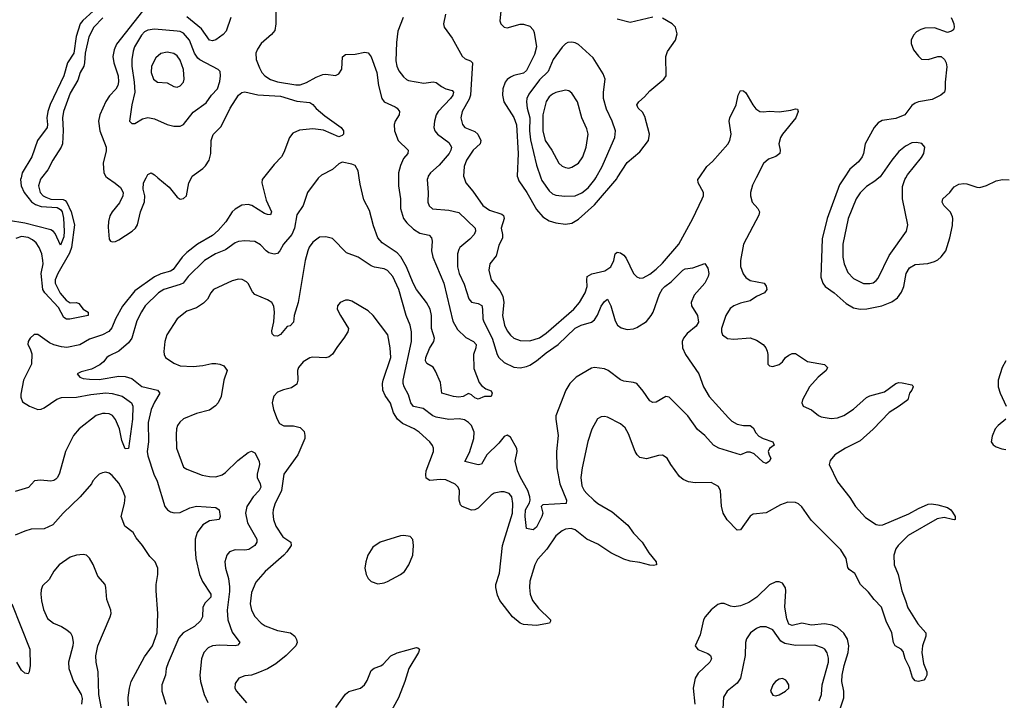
# Model space of a CAD drawing. Header units: inches. Extents: x 1649636 to 1815363, y 506543 to 641975.
# Tile 211 of 256: x 1734238 to 1740321, y 556774 to 560977. Entities that reach past the tile are written whole.
import ezdxf

# ---------------------------------------------------------------- set-up
doc = ezdxf.new("R2010")
doc.units = ezdxf.units.IN
doc.header["$MEASUREMENT"] = 0
for name, color, linetype in [('B7535', 7, 'Continuous'), ('B7536', 7, 'Continuous'), ('B7545', 7, 'Continuous'), ('B7546', 7, 'Continuous')]:
    doc.layers.add(name, color=color, linetype=linetype)

msp = doc.modelspace()

# ---------------------------------------------------------------- linework, layer by layer
at = {"layer": 'B7535', "color": 5}
for points, elevation in [([(1734246.4, 560000), (1734244.2, 559990), (1734248.1, 559950), (1734265, 559910), (1734311.7, 559851.7), (1734335, 559835), (1734370, 559822.2), (1734470, 559816.1), (1734490, 559804.9), (1734500.4, 559790), (1734508.9, 559751.1), (1734512.9, 559670), (1734510, 559636), (1734490, 559585.1), (1734456.4, 559656.4), (1734447.8, 559667.8), (1734430, 559679.3), (1734270, 559720.1), (1734170, 559736.1)], 360), ([(1735745, 560000), (1735737.1, 559990), (1735734.2, 559970), (1735761.2, 559861.2), (1735793.7, 559790), (1735787.5, 559772.5), (1735770, 559773), (1735750, 559780.3), (1735671.3, 559830), (1735650, 559834.8), (1735610, 559830.7), (1735570, 559807.6), (1735550, 559789.7), (1735512, 559728), (1735465.2, 559674.8), (1735430, 559643.2), (1735337.3, 559590), (1735270, 559538.3), (1735242.4, 559510), (1735185.5, 559434.5), (1735170, 559423.4), (1735110, 559407.6), (1735070, 559389.5), (1734950, 559303.2), (1734873.2, 559206.8), (1734829.4, 559130), (1734806.9, 559073.1), (1734788.7, 559051.3), (1734750, 559031.5), (1734670, 559003.4), (1734610, 558968.4), (1734530, 558952.7), (1734495.8, 558955.8), (1734448.1, 558968.1), (1734421.6, 558981.6), (1734350, 559032.6), (1734328, 559032), (1734302.4, 559010), (1734290.4, 558990), (1734288.4, 558970), (1734303.6, 558943.6), (1734312.5, 558912.5), (1734310.2, 558850.2), (1734261.5, 558750), (1734245.1, 558665.1), (1734245.1, 558645.1), (1734256, 558616), (1734299.3, 558590), (1734350.2, 558570.2), (1734370, 558571.5), (1734390, 558579.2), (1734467.2, 558632.8), (1734497, 558643), (1734590, 558645.7), (1734677.6, 558662.4), (1734770, 558672), (1734810, 558668.4), (1734871.2, 558651.2), (1734928, 558610), (1734936.8, 558590), (1734935.9, 558510), (1734910, 558328), (1734890, 558326), (1734870, 558378), (1734855.8, 558450), (1734830, 558508.3), (1734812.2, 558532.2), (1734790, 558542.9), (1734765.3, 558545.3), (1734750, 558545), (1734710, 558532.2), (1734606.2, 558450), (1734570.2, 558410), (1734521.8, 558310), (1734484.1, 558175.9), (1734471, 558149), (1734461.2, 558138.8), (1734450, 558130.6), (1734430, 558127.1), (1734366.5, 558133.5), (1734330.3, 558129.7), (1734292.1, 558087.9), (1734210, 558063.5)], 420), ([(1734373.2, 560000), (1734367.3, 559992.7), (1734353.7, 559950), (1734365.1, 559910), (1734383.5, 559890), (1734399.8, 559879.8), (1734430, 559868.8), (1734507, 559867), (1734519.6, 559859.6), (1734530, 559847.9), (1734555.5, 559790), (1734575.9, 559710), (1734559, 559570), (1734546, 559534), (1734473.8, 559410), (1734457.8, 559370), (1734456.6, 559350), (1734488.4, 559288.4), (1734525, 559245), (1734550, 559229.2), (1734590, 559230.2), (1734603.7, 559223.7), (1734630, 559188.4), (1734661, 559170), (1734662, 559150), (1734547.1, 559127.1), (1734527.5, 559127.5), (1734510, 559137.4), (1734478.5, 559198.5), (1734393.4, 559290), (1734381.5, 559310), (1734371.8, 559410), (1734383, 559470), (1734382.2, 559490), (1734374.3, 559530), (1734358, 559570), (1734339.1, 559599.1), (1734318.2, 559618.2), (1734290, 559631.5), (1734250, 559637.4), (1734214.1, 559625.9)], 380), ([(1736083.7, 560000), (1736081.8, 559998.2), (1736016.5, 559910), (1735989.1, 559830), (1735950, 559771.5), (1735934.9, 559690), (1735919.3, 559650), (1735867.5, 559590), (1735845, 559550), (1735830, 559533.6), (1735810, 559529.1), (1735777.7, 559537.7), (1735760.4, 559550), (1735726.8, 559586.8), (1735690, 559606.2), (1735630, 559610.9), (1735590, 559606.8), (1735570, 559598.8), (1735510, 559555.3), (1735448.8, 559530), (1735379.6, 559490), (1735279.3, 559390), (1735247.9, 559350), (1735230, 559340.8), (1735129.2, 559310.8), (1735096.1, 559290), (1735013.4, 559210), (1734990, 559172.8), (1734962, 559118), (1734931.7, 559010), (1734910, 558980.7), (1734851.1, 558928.9), (1734790, 558900.5), (1734776.4, 558890), (1734756.5, 558863.5), (1734733.8, 558846.2), (1734681.8, 558818.2), (1734617, 558803), (1734594, 558790), (1734610, 558768.4), (1734630, 558761.1), (1734670, 558757.4), (1734730, 558755.8), (1734850, 558775), (1734890, 558774.4), (1734930, 558761.2), (1734991.8, 558711.8), (1735089.2, 558689.2), (1735103.1, 558670), (1735070, 558615.4), (1735050.8, 558570), (1735032.7, 558490), (1735034.4, 558370), (1735026.5, 558310), (1735030, 558283.8), (1735066.8, 558170), (1735087, 558127), (1735135.2, 557970), (1735150.3, 557950), (1735170, 557937.6), (1735192.1, 557932.1), (1735230, 557934.5), (1735290, 557962.5), (1735330, 557973.4), (1735450, 557964.2), (1735471.3, 557950), (1735476.5, 557910), (1735470.3, 557890), (1735410, 557882.8), (1735370, 557857.1), (1735333.7, 557810), (1735322.4, 557770), (1735321.5, 557710), (1735327, 557650), (1735349, 557550), (1735367, 557507), (1735418, 557430), (1735418.5, 557410), (1735384.2, 557375.8), (1735370.2, 557350), (1735367.9, 557290), (1735355, 557265), (1735317.3, 557230), (1735248.4, 557191.6), (1735221.2, 557158.8), (1735155.1, 557004.9), (1735144, 556970), (1735138.3, 556930), (1735115.6, 556870), (1735115.3, 556830), (1735140.5, 556750)], 440), ([(1734781.2, 560000), (1734828.1, 559968.1), (1734860.2, 559940.2), (1734877.1, 559910), (1734874.4, 559890), (1734854.2, 559845.8), (1734808.8, 559790), (1734794.8, 559765.2), (1734786.5, 559730), (1734785, 559695), (1734790, 559621), (1734798.8, 559610), (1734810, 559604.9), (1734830, 559607.6), (1734850, 559617.8), (1734932.6, 559670), (1734952.8, 559690), (1734965.1, 559710), (1734983.5, 559790), (1735010, 559852), (1735011.2, 559890), (1735000.7, 559930), (1735003, 559970), (1735018.7, 560000)], 420), ([(1735092.2, 560000), (1735162, 559942), (1735210, 559880.5), (1735228.9, 559868.9), (1735250, 559873), (1735269.4, 559890), (1735283.5, 559970), (1735298.9, 560000)], 420), ([(1736758.8, 560000), (1736756.1, 559990), (1736762.4, 559910), (1736760.3, 559850), (1736767, 559827), (1736788.4, 559808.4), (1736890, 559801.3), (1736950, 559787.1), (1737051.3, 559690), (1737053.2, 559670), (1737044.7, 559650), (1737018.9, 559621.1), (1736956.9, 559570), (1736950, 559557), (1736943.2, 559530), (1736942.3, 559450), (1736953.7, 559410), (1736983.7, 559343.7), (1737012.8, 559252.8), (1737030, 559232.8), (1737070, 559224.7), (1737092.2, 559212.2), (1737097.8, 559190), (1737099.8, 559130), (1737106, 559110), (1737157.8, 559010), (1737188.2, 558910), (1737198.5, 558890), (1737230, 558860.6), (1737290, 558831), (1737330, 558826), (1737370, 558834.4), (1737390, 558843.5), (1737430.6, 558870), (1737490, 558920.4), (1737564.6, 558970), (1737670, 559072.7), (1737706, 559090), (1737770, 559109.4), (1737790, 559123.5), (1737808, 559152), (1737830, 559207.6), (1737850, 559235.6), (1737870, 559250.8), (1737890, 559210.5), (1737917.1, 559117.1), (1737931.7, 559090), (1737953.8, 559073.8), (1737990, 559063.5), (1738030, 559067.7), (1738050, 559075.6), (1738110, 559113.4), (1738139.4, 559150), (1738151.4, 559170), (1738190, 559280.8), (1738210, 559315), (1738224.4, 559330), (1738262.5, 559357.5), (1738334, 559430), (1738350, 559438), (1738395.5, 559444.5), (1738470, 559472), (1738490, 559442), (1738494.4, 559410), (1738490.3, 559390), (1738471.2, 559350), (1738404.7, 559275.3), (1738386.3, 559230), (1738387.4, 559210), (1738425.4, 559150), (1738430.5, 559109.5), (1738416.1, 559083.9), (1738360.6, 559039.4), (1738339.2, 559010), (1738331.1, 558990), (1738332.1, 558950), (1738351, 558910), (1738432.6, 558790), (1738461.5, 558710), (1738497.3, 558650), (1738617.5, 558517.5), (1738638.4, 558498.4), (1738670, 558479.7), (1738710, 558471.3), (1738751.5, 558471.5), (1738770, 558456.3), (1738785.9, 558425.9), (1738804.4, 558404.4), (1738830, 558390.3), (1738890.7, 558370), (1738898, 558350), (1738870, 558328), (1738862.8, 558310), (1738867.5, 558287.5), (1738878, 558270), (1738871, 558250), (1738850, 558237.2), (1738830, 558244.5), (1738776, 558296), (1738750, 558306.9), (1738730, 558306.6), (1738690, 558289.7), (1738557.6, 558330), (1738524.7, 558350), (1738470, 558409.7), (1738426.2, 558446.2), (1738366, 558530), (1738250, 558645.7), (1738230, 558649.7), (1738170, 558614.7), (1738150, 558612.6), (1738130, 558623.6), (1738090, 558682.4), (1738049.8, 558729.8), (1738030, 558736.8), (1737970, 558744), (1737950, 558752.2), (1737873.5, 558810), (1737850, 558820.6), (1737790, 558828.5), (1737770, 558825.4), (1737675, 558770), (1737635.9, 558730), (1737611.7, 558690), (1737550.2, 558530), (1737549.3, 558510), (1737564, 558410), (1737553.5, 558310), (1737556.3, 558210), (1737575, 558110), (1737616.5, 558010), (1737613, 557990), (1737470, 557980.7), (1737460.4, 557970), (1737470.2, 557930.2), (1737464.5, 557910), (1737430, 557843.7), (1737410, 557826), (1737370, 557834), (1737360.2, 557910), (1737363.4, 557950), (1737386.6, 557993.4), (1737391.4, 558010), (1737389.1, 558030), (1737377.7, 558070), (1737331.4, 558150), (1737313.8, 558190), (1737299.7, 558250), (1737311.8, 558310), (1737309, 558329), (1737270, 558399.5), (1737250, 558411.5), (1737230, 558402), (1737198.9, 558361.1), (1737123.6, 558290), (1737090, 558231.5), (1737070, 558227.1), (1736988.8, 558248.8), (1737016.8, 558303.2), (1737043.9, 558390), (1737045, 558430), (1737028.7, 558470), (1737010.4, 558490.4), (1736986.3, 558506.3), (1736952, 558512), (1736890, 558508.4), (1736810, 558521.7), (1736789.9, 558529.9), (1736730, 558575.4), (1736670, 558588.2), (1736654.6, 558610), (1736640.3, 558660.3), (1736613.2, 558710), (1736606.8, 558730), (1736607.1, 558750), (1736659.6, 558990), (1736659, 559050), (1736650.6, 559090), (1736626.2, 559150), (1736579.9, 559310), (1736543.4, 559390), (1736510, 559428.7), (1736490, 559438.2), (1736430, 559448.9), (1736410, 559457.1), (1736330, 559509.8), (1736256.2, 559536.2), (1736170, 559626.3), (1736130, 559636.4), (1736090, 559633.5), (1736050, 559603.5), (1736027.1, 559572.9), (1736017.2, 559550), (1736001.1, 559490), (1735958.3, 559230), (1735934.6, 559150), (1735930.3, 559109.7), (1735910, 559086.6), (1735890, 559081.2), (1735850, 559033.2), (1735830, 559022.7), (1735810, 559025.2), (1735797.2, 559037.2), (1735795.5, 559055.5), (1735807.4, 559110), (1735811.9, 559170), (1735808.5, 559208.5), (1735795.8, 559230), (1735770, 559246.6), (1735690, 559280.7), (1735676.2, 559296.2), (1735650, 559347), (1735638.4, 559358.4), (1735612.2, 559372.2), (1735590, 559374.3), (1735550, 559364), (1735436.4, 559310), (1735418.9, 559290), (1735397.6, 559250), (1735372.8, 559227.2), (1735330, 559196.9), (1735270, 559176.9), (1735210.3, 559130), (1735147.6, 559030), (1735134.9, 558990), (1735128.5, 558928.5), (1735130.5, 558910), (1735139.1, 558890), (1735190, 558855.3), (1735230, 558838.4), (1735310, 558834.9), (1735370, 558840.9), (1735425.7, 558854.3), (1735450, 558854.4), (1735474.8, 558850), (1735498.4, 558838.4), (1735519.5, 558810), (1735500.3, 558750), (1735481.8, 558650), (1735463.5, 558610), (1735448.3, 558591.7), (1735410, 558565.7), (1735330, 558544.6), (1735250, 558512.9), (1735227.9, 558492.1), (1735213.8, 558470), (1735207.1, 558450), (1735204.1, 558415.9), (1735206.2, 558330), (1735250, 558214.4), (1735270, 558200.3), (1735365.2, 558165.2), (1735410, 558155.3), (1735450, 558154.9), (1735490, 558167.2), (1735510, 558181.3), (1735585.2, 558254.8), (1735650, 558304.9), (1735670, 558311.8), (1735690, 558303), (1735718.3, 558250), (1735718.8, 558230), (1735705, 558170), (1735704.5, 558150), (1735724.7, 558110), (1735727.8, 558090), (1735718.3, 558070), (1735680.9, 558030), (1735653.4, 557990), (1735642.3, 557970), (1735632.9, 557930), (1735645.1, 557870), (1735704, 557770), (1735702.7, 557750), (1735690, 557729.1), (1735654.1, 557705.9), (1735630, 557701.5), (1735570, 557703.4), (1735534.4, 557690), (1735517.8, 557670), (1735506.2, 557630), (1735509.2, 557590), (1735527.1, 557527.1), (1735534.6, 557474.6), (1735534.5, 557445.5), (1735519.1, 557330), (1735523, 557270), (1735550, 557194.6), (1735598, 557130), (1735586, 557114), (1735569.2, 557110.8), (1735470, 557114.5), (1735430, 557109.8), (1735402.3, 557097.7), (1735375.3, 557070), (1735360.7, 557030), (1735350.2, 556930), (1735355.6, 556890), (1735377.1, 556810), (1735399.6, 556759.6)], 460), ([(1736578.5, 560000), (1736577.4, 559950), (1736590.6, 559870), (1736590.7, 559810), (1736602, 559770), (1736609.7, 559749.7), (1736630, 559721.4), (1736670, 559683.5), (1736710, 559658.7), (1736766.8, 559646.8), (1736782.8, 559630), (1736786.3, 559610), (1736782.2, 559550), (1736789.5, 559510), (1736858.2, 559350), (1736914.6, 559114.6), (1736943.5, 559063.5), (1736995, 559015), (1737041.6, 558990), (1737058.9, 558970), (1737056.1, 558950), (1737040.9, 558910), (1737043.8, 558823.8), (1737076.4, 558736.4), (1737090, 558718.8), (1737118, 558698), (1737150, 558684.7), (1737157.3, 558670), (1737150.8, 558650), (1737110, 558649.3), (1737070, 558634), (1737050, 558641.2), (1737030, 558659.3), (1737010, 558669), (1736978, 558650), (1736950, 558645.6), (1736918, 558650), (1736846, 558670), (1736837.1, 558737.1), (1736807.3, 558807.3), (1736791.4, 558831.4), (1736753.4, 558853.4), (1736745.1, 558870), (1736747.7, 558890), (1736770, 558945.5), (1736796, 558990), (1736801.5, 559010), (1736783.1, 559070), (1736781.5, 559150), (1736773.5, 559190), (1736752, 559230), (1736690, 559311.1), (1736668.7, 559350), (1736626.7, 559450), (1736592, 559512), (1736570, 559536.1), (1736477.8, 559597.8), (1736450.5, 559630), (1736424.3, 559704.3), (1736398.8, 559798.8), (1736363.6, 559863.6), (1736341.4, 559961.4), (1736336, 560000)], 440), ([(1736984.1, 560000), (1736994, 559970), (1737037.4, 559917.4), (1737099.2, 559830), (1737140.4, 559800.4), (1737215.7, 559775.7), (1737226.9, 559766.9), (1737230.1, 559750), (1737212.8, 559690), (1737221.7, 559650), (1737221.4, 559630), (1737197.7, 559582.3), (1737181.4, 559518.6), (1737141.5, 559470), (1737135.9, 559430), (1737150.2, 559370), (1737204.5, 559304.5), (1737221.8, 559270), (1737229.5, 559230), (1737221.2, 559150), (1737233.4, 559090), (1737250, 559054.9), (1737270, 559027.9), (1737290.1, 559010.1), (1737330, 558995.8), (1737390, 558993.4), (1737450, 559012.5), (1737490, 559040.9), (1737660.7, 559190), (1737697.3, 559230), (1737732.1, 559290), (1737743.9, 559330), (1737741, 559370), (1737744.5, 559390), (1737772.7, 559407.3), (1737853.1, 559426.9), (1737889.8, 559450), (1737909.1, 559490), (1737916.4, 559530), (1737930, 559541.3), (1737950, 559536.6), (1737970, 559523.5), (1737984.2, 559504.2), (1738030, 559410.3), (1738050, 559388.7), (1738070, 559380.9), (1738090, 559383.6), (1738130, 559405.6), (1738170, 559435.4), (1738210, 559473.2), (1738310.8, 559590), (1738397.2, 559750), (1738455.1, 559870), (1738462.2, 559890), (1738462.2, 559910), (1738429.7, 559970), (1738428.3, 559990), (1738435.2, 560000)], 480), ([(1737314.9, 560000), (1737321.4, 559981.4), (1737371.9, 559910), (1737430, 559804.2), (1737470, 559759), (1737510, 559733.7), (1737550, 559722), (1737610, 559714.2), (1737650, 559720.2), (1737690, 559744.2), (1737790, 559833), (1737926, 559994), (1737929.9, 560000)], 520), ([(1737458.3, 560000), (1737464, 559984), (1737510, 559919), (1737530, 559902), (1737550, 559892.4), (1737606, 559886), (1737670, 559888.7), (1737710, 559907.1), (1737750, 559937.6), (1737791.8, 559990), (1737797.5, 560000)], 540), ([(1738788.2, 560000), (1738765.5, 559954.5), (1738753, 559910), (1738752.5, 559890), (1738763.7, 559850), (1738798.9, 559810), (1738807.8, 559790), (1738803.9, 559770), (1738708.9, 559590), (1738690.2, 559490.2), (1738691.8, 559451.8), (1738707.8, 559407.8), (1738724.4, 559384.4), (1738750, 559367.1), (1738838, 559350), (1738850, 559330.8), (1738852.9, 559310), (1738839.3, 559290), (1738790, 559267.2), (1738750, 559239.8), (1738690, 559226.2), (1738650.6, 559210), (1738627.2, 559192.8), (1738599.6, 559150), (1738572.7, 559070), (1738573, 559050), (1738580.7, 559030), (1738610, 559008), (1738650, 559003.7), (1738750, 559012.2), (1738790, 558997.1), (1738830, 558970.5), (1738847.7, 558950), (1738856.3, 558930), (1738860.5, 558910), (1738858.8, 558850), (1738870, 558838.8), (1738890, 558835.5), (1738930, 558846.7), (1738950, 558864), (1738969.7, 558890.3), (1738990, 558906), (1739010, 558914.9), (1739030, 558916.4), (1739105.8, 558865.8), (1739210, 558848), (1739228, 558830), (1739219.3, 558810), (1739170.3, 558770), (1739116.5, 558710), (1739074, 558630), (1739070.5, 558610), (1739078.8, 558590), (1739130, 558567), (1739172.3, 558532.3), (1739190, 558523.6), (1739250, 558513.4), (1739290, 558519.2), (1739330, 558532), (1739390, 558571.8), (1739470, 558644.3), (1739490, 558653.8), (1739581, 558679), (1739650, 558730.2), (1739670, 558735.9), (1739690, 558735.3), (1739750, 558722.8), (1739755.6, 558715.6), (1739758, 558710), (1739750.3, 558690), (1739734.9, 558670), (1739724.9, 558630), (1739671.7, 558590), (1739608.3, 558551.7), (1739511.5, 558448.5), (1739430, 558375.8), (1739339.5, 558330), (1739274, 558290), (1739244.5, 558255.5), (1739238.9, 558230), (1739290, 558123.7), (1739367.3, 558027.3), (1739401.8, 557970), (1739463.3, 557903.3), (1739530, 557859.7), (1739550, 557855.4), (1739570, 557858.2), (1739730, 557925.1), (1739790, 557959.4), (1739850, 557984.4), (1739870, 557987.9), (1739910, 557982), (1739970, 557964.5), (1739991, 557950), (1740000, 557935.7)], 480), ([(1739331.1, 560000), (1739303.5, 559956.5), (1739225.7, 559750), (1739196.1, 559623.9), (1739187, 559387), (1739198.9, 559350), (1739214.2, 559330), (1739270, 559289.4), (1739344.4, 559224.4), (1739390, 559197.3), (1739430, 559188.8), (1739471.6, 559191.6), (1739563.7, 559210), (1739625.9, 559234.1), (1739660.6, 559259.4), (1739685.7, 559294.3), (1739699.3, 559330), (1739714.8, 559410), (1739735.4, 559444.6), (1739770, 559465.8), (1739848.3, 559471.7), (1739890, 559484.4), (1739910, 559494.4), (1739930, 559512.4), (1739959.7, 559550), (1739984.1, 559630), (1740000, 559706.2)], 520), ([(1739546.4, 560000), (1739521.3, 559978.7), (1739470, 559946.2), (1739430, 559908.3), (1739405.5, 559870), (1739356.1, 559750), (1739323.2, 559590), (1739324, 559510), (1739331.9, 559470), (1739354.9, 559414.9), (1739390, 559378.6), (1739450, 559348.1), (1739490, 559346.9), (1739510, 559352.8), (1739530, 559366.3), (1739540.4, 559379.6), (1739610, 559520.9), (1739716.8, 559670), (1739725.3, 559710), (1739690.7, 559870), (1739692.6, 559947.4), (1739705.4, 559990), (1739711.5, 560000)], 540), ([(1740000, 559759.4), (1739989, 559789), (1739948, 559830), (1739936.3, 559850), (1739940.5, 559870), (1739983.5, 559910), (1740000, 559931.7)], 520), ([(1740000, 557890.9), (1739950, 557903.2), (1739905.8, 557894.2), (1739727.7, 557792.3), (1739663.9, 557730), (1739651, 557709), (1739639.1, 557670), (1739640.2, 557610), (1739665.5, 557550), (1739686.8, 557450), (1739711.1, 557391.1), (1739724.2, 557344.2), (1739786.9, 557246.9), (1739834.9, 557190), (1739835.8, 557170), (1739815.2, 557110), (1739810.2, 557070), (1739821.2, 557001.2), (1739841.7, 556950), (1739842.4, 556930), (1739832.2, 556907.8), (1739822.5, 556897.5), (1739790, 556889.2), (1739770, 556894), (1739754, 556914), (1739735.6, 556975.6), (1739708.3, 557030), (1739695.3, 557075.3), (1739683.7, 557090), (1739647, 557110), (1739635.1, 557130), (1739626.8, 557190), (1739590, 557262.4), (1739561.8, 557350), (1739516.9, 557396.9), (1739481.9, 557441.9), (1739432.5, 557490), (1739397.3, 557557.3), (1739361.2, 557581.2), (1739354.5, 557594.5), (1739344.6, 557650), (1739310, 557702.7), (1739126.8, 557886.8), (1739070, 557968.3), (1739050, 557986.2), (1739030, 557995), (1738983.2, 557996.8), (1738938.9, 557981.1), (1738850, 557931.1), (1738770, 557922.4), (1738750, 557911.6), (1738690, 557827.3), (1738670, 557823.6), (1738607.6, 557887.6), (1738583.1, 557930), (1738572.8, 557972.8), (1738568.4, 558068.4), (1738554.9, 558094.9), (1738510, 558118.7), (1738410, 558116.9), (1738370, 558124), (1738336.6, 558136.6), (1738315, 558155), (1738260.7, 558230), (1738238.4, 558270), (1738210, 558287.3), (1738184.8, 558284.8), (1738110, 558264.2), (1738070, 558272.4), (1738052.4, 558290), (1738040.9, 558310), (1738000, 558420), (1737977.5, 558457.5), (1737950, 558481.3), (1737870, 558522), (1737850, 558526.6), (1737830, 558525.2), (1737807.9, 558512.1), (1737771.8, 558448.2), (1737747.2, 558372.8), (1737712.8, 558210), (1737704.3, 558150), (1737710, 558099.1), (1737724.7, 558070), (1737740.8, 558050), (1737784.4, 558010), (1737810, 557989.3), (1737897.6, 557937.6), (1737994.9, 557854.9), (1738030, 557806.7), (1738082.9, 557750), (1738125, 557685), (1738170.4, 557630), (1738173, 557610), (1738154.5, 557605.5), (1738131.3, 557608.7), (1738070, 557625.8), (1738010, 557633.1), (1737970, 557645.9), (1737890, 557684.8), (1737810, 557738.3), (1737742.6, 557770), (1737670, 557826.2), (1737645.8, 557834.2), (1737610, 557830.9), (1737590, 557821.5), (1737550, 557789.8), (1737493.7, 557706.3), (1737436.8, 557643.2), (1737420.7, 557610), (1737390.1, 557510), (1737387.3, 557470), (1737390.7, 557430), (1737405.6, 557390), (1737442.6, 557342.6), (1737518, 557270), (1737516.9, 557263.1), (1737510.2, 557249.8), (1737430, 557235.8), (1737350, 557242.5), (1737330, 557250.7), (1737283.5, 557290), (1737203.5, 557390), (1737190, 557422.7), (1737179.3, 557470), (1737180.3, 557490), (1737201.3, 557558.7), (1737220.9, 557730), (1737283.2, 557930), (1737284.8, 557990), (1737278.5, 558030), (1737260.9, 558050), (1737230, 558060.5), (1737210, 558062), (1737170, 558052.6), (1737150, 558039.7), (1737070, 557961), (1737050, 557949.7), (1737030, 557948.4), (1736970.7, 557970.7), (1736961.6, 557981.6), (1736952.4, 558010), (1736954.6, 558070), (1736947.2, 558090), (1736928.5, 558108.5), (1736870, 558135.8), (1736838.2, 558138.2), (1736772.1, 558132.1), (1736750, 558145.6), (1736746.2, 558166.2), (1736749.2, 558190), (1736793.7, 558310), (1736793.8, 558330), (1736787.5, 558347.5), (1736771.1, 558370), (1736706.4, 558430), (1736675.4, 558450), (1736604, 558484), (1736572.1, 558510), (1736548.1, 558548.1), (1736528.9, 558608.9), (1736496.3, 558656.3), (1736482.4, 558690), (1736479.3, 558730), (1736483.4, 558750), (1736529.9, 558890), (1736527.4, 558950), (1736512.5, 559030), (1736421.6, 559150), (1736390, 559178.4), (1736290, 559237.6), (1736270, 559245.1), (1736250, 559244.5), (1736218.8, 559230), (1736202, 559210), (1736199.1, 559190), (1736219.3, 559150), (1736270.4, 559070), (1736264.9, 559050), (1736241.3, 559010), (1736200.7, 558959.3), (1736170, 558911.8), (1736150, 558895.8), (1736130, 558888.7), (1736047.5, 558892.5), (1736030, 558888.6), (1735990, 558864.7), (1735960.3, 558830), (1735953.7, 558810), (1735956, 558750), (1735950, 558726.6), (1735916.5, 558703.5), (1735868.2, 558691.8), (1735830, 558675.8), (1735808.2, 558651.8), (1735801.1, 558630), (1735798.7, 558610), (1735806, 558570), (1735827.9, 558510), (1735843.8, 558483.8), (1735870, 558469.1), (1735930, 558469.1), (1735970, 558459.5), (1735994.8, 558434.8), (1736000.2, 558410), (1735998.9, 558390), (1735956.5, 558290), (1735870.2, 558170), (1735855.9, 558070), (1735815.2, 557984.8), (1735803.5, 557950), (1735801.1, 557930), (1735805.4, 557890), (1735820.2, 557850), (1735864.3, 557784.3), (1735913.7, 557750), (1735914.7, 557730), (1735888.5, 557690), (1735869.3, 557670), (1735755.3, 557570), (1735696.8, 557503.2), (1735670, 557439.3), (1735661.1, 557370), (1735670, 557330.6), (1735690, 557292.2), (1735729.4, 557249.4), (1735754.7, 557234.7), (1735830, 557205.4), (1735911.1, 557191.1), (1735937.8, 557170), (1735949.1, 557150), (1735952.6, 557130), (1735943.1, 557110), (1735885.2, 557050), (1735821.5, 556998.5), (1735770, 556968.7), (1735710, 556943.1), (1735670, 556929.7), (1735630, 556924.5), (1735591.3, 556910), (1735570, 556878), (1735567.7, 556850), (1735577.3, 556830), (1735639.3, 556759.3)], 480), ([(1734910, 556739.3), (1734908.8, 556791.2), (1734916.2, 556850), (1734927.4, 556890), (1735010, 557043.1), (1735058.5, 557110), (1735087.3, 557190), (1735090.6, 557310), (1735081.1, 557450), (1735082.2, 557490), (1735091.8, 557550), (1735090.8, 557590.8), (1735075.6, 557630), (1735042.2, 557662.2), (1734997.7, 557730), (1734957, 557777), (1734938.3, 557810), (1734887.6, 557850), (1734866, 557910), (1734885.1, 557990), (1734889.6, 558029.6), (1734875.8, 558070), (1734850, 558114), (1734810, 558162), (1734790, 558177), (1734770, 558182.7), (1734750, 558179.3), (1734730, 558169.4), (1734707.7, 558150), (1734690.5, 558130), (1734681.6, 558110), (1734611.8, 558030), (1734506.4, 557930), (1734442, 557858), (1734390, 557832.6), (1734310, 557831.2), (1734270, 557819.1), (1734210, 557793)], 440), ([(1734743.3, 556723.3), (1734727.3, 556810), (1734723, 556950), (1734711.3, 557010), (1734709.6, 557049.6), (1734721.6, 557110), (1734796.9, 557290), (1734802.4, 557310), (1734801.6, 557330), (1734775.6, 557395.6), (1734771.2, 557470), (1734765.6, 557490), (1734720.3, 557540.3), (1734692.3, 557612.3), (1734670, 557651.8), (1734650, 557669.7), (1734630, 557674), (1734590, 557671.1), (1734550, 557657.4), (1734481.6, 557610), (1734448.4, 557571.6), (1734419.6, 557520.4), (1734379.3, 557480.7), (1734370, 557455.3), (1734367.9, 557430), (1734372.1, 557387.9), (1734385.1, 557334.9), (1734410, 557278.4), (1734448, 557250), (1734497.3, 557230), (1734530.2, 557210.2), (1734551.4, 557191.4), (1734562.4, 557170), (1734568.4, 557130), (1734566.4, 557110), (1734539.3, 557010), (1734541.6, 556970), (1734570.4, 556890.4), (1734617.3, 556810), (1734624.5, 556784.5), (1734620.7, 556750)], 460), ([(1739303.2, 556710), (1739329.2, 556790), (1739328.5, 556830), (1739316.9, 556890), (1739319.4, 556930), (1739331.4, 556990), (1739356.9, 557070), (1739359.9, 557110), (1739351.4, 557151.4), (1739328.4, 557188.4), (1739290, 557223.2), (1739258.1, 557238.1), (1739210, 557247), (1739130, 557237.1), (1739070, 557250.5), (1739010, 557235.6), (1738990, 557244.1), (1738976.8, 557276.8), (1738965.6, 557350), (1738971.6, 557450), (1738968.7, 557468.7), (1738950, 557496.9), (1738930, 557506.3), (1738910, 557505.4), (1738870, 557486.9), (1738791.5, 557410), (1738742.4, 557377.6), (1738690, 557358), (1738652.1, 557352.1), (1738630, 557354.7), (1738590, 557371.1), (1738570, 557372.4), (1738550, 557366.6), (1738510, 557332.8), (1738472.8, 557290), (1738463.2, 557270), (1738441.5, 557178.5), (1738410.5, 557110), (1738428, 557088), (1738490, 557063.7), (1738504.9, 557050), (1738511.8, 557030), (1738501.1, 557010), (1738430, 556941.8), (1738411.6, 556910), (1738399.3, 556850), (1738408.9, 556750)], 520), ([(1734189.3, 557370), (1734300.6, 557090), (1734302.6, 556990), (1734297.1, 556950), (1734290, 556937.2), (1734270, 556940.7), (1734250, 556959.5), (1734220.8, 557010)], 440), ([(1739177.4, 556770), (1739191.1, 556808.9), (1739195.6, 556870), (1739234.1, 557010), (1739234.7, 557034.7), (1739227.2, 557067.2), (1739210.9, 557090), (1739198.2, 557098.2), (1739150, 557115.2), (1739030, 557112.8), (1738964.3, 557124.3), (1738939.8, 557139.8), (1738890, 557209.8), (1738850, 557227.8), (1738813, 557227), (1738790, 557218), (1738753.4, 557190), (1738727.2, 557152.8), (1738721.5, 557130), (1738718.9, 557050), (1738691.5, 556910), (1738670, 556879.3), (1738608.5, 556830), (1738586.3, 556793.7), (1738577.1, 556650)], 540), ([(1736191.1, 556730), (1736250, 556812.9), (1736270.7, 556829.3), (1736343.7, 556850), (1736368.2, 556870), (1736384.2, 556895.8), (1736410, 556958.7), (1736427.2, 556972.8), (1736470, 556987.3), (1736483.1, 556996.9), (1736530, 557048.3), (1736570, 557067.5), (1736690, 557100.4), (1736698, 557098), (1736707.3, 557090), (1736702.6, 557070), (1736641.3, 556970), (1736617.8, 556890), (1736577.3, 556790), (1736511.9, 556670)], 480)]:
    msp.add_lwpolyline(points, dxfattribs=dict(at, elevation=elevation))
for points, elevation in [([(1736611.6, 557791.6), (1736590, 557789.8), (1736464, 557750), (1736420.2, 557719.8), (1736389.3, 557670.7), (1736375.8, 557630), (1736371.3, 557590), (1736378.5, 557550), (1736390, 557526), (1736410, 557506.7), (1736450, 557493.1), (1736490, 557499.6), (1736510, 557508), (1736591.3, 557550), (1736615.1, 557570), (1736642, 557610), (1736665.8, 557670), (1736671.7, 557730), (1736667.3, 557767.3), (1736650, 557784.7)], 520), ([(1738950, 556909), (1738930, 556905.2), (1738907.3, 556890), (1738890, 556868.7), (1738876, 556830), (1738890, 556806), (1738910, 556800.7), (1738930, 556807.3), (1738968.7, 556830), (1738988.7, 556850), (1738988.7, 556870), (1738977.2, 556890), (1738970, 556899)], 560)]:
    msp.add_lwpolyline(points, close=True, dxfattribs=dict(at, elevation=elevation))
at = {"layer": 'B7536', "color": 5}
for points, elevation in [([(1735050, 561097.3), (1734835.5, 560824.5), (1734821.2, 560790), (1734814.2, 560750), (1734820.7, 560710), (1734845.7, 560630), (1734848, 560591.9), (1734844.6, 560570), (1734832.8, 560547.2), (1734793.6, 560506.4), (1734770, 560470.9), (1734733.4, 560390), (1734725, 560350), (1734733.6, 560290), (1734772.3, 560190), (1734772.7, 560167.3), (1734754.7, 560090), (1734758.6, 560030), (1734770, 560007.6), (1734781.2, 560000)], 420), ([(1735820.2, 561050), (1735821.2, 560950), (1735813.4, 560910), (1735794.3, 560885.7), (1735730.2, 560829.8), (1735706.3, 560793.7), (1735696.5, 560770), (1735698.3, 560730), (1735718.6, 560678.6), (1735734, 560650), (1735752.4, 560630), (1735787.3, 560607.3), (1735830, 560593.1), (1735944.9, 560575.1), (1735970, 560575.3), (1736010, 560587.8), (1736070, 560621.5), (1736110, 560637.2), (1736130, 560640.2), (1736190, 560633), (1736210, 560643), (1736228.2, 560671.8), (1736233, 560747), (1736250, 560762.4), (1736310, 560764.6), (1736370, 560775.3), (1736390, 560771.7), (1736410, 560748), (1736444.4, 560650), (1736454.3, 560570), (1736475.5, 560490), (1736490, 560469.3), (1736557.9, 560437.9), (1736570.2, 560430), (1736584.4, 560410), (1736582, 560390), (1736557.1, 560350), (1736550.9, 560330), (1736553.4, 560290), (1736576, 560230), (1736637.6, 560170), (1736634.9, 560150), (1736610, 560118.9), (1736590, 560076.3), (1736579.2, 560030), (1736578.5, 560000)], 440), ([(1734692.4, 561030), (1734627.8, 560972.2), (1734611.5, 560950), (1734587.5, 560872.5), (1734572.6, 560770), (1734534, 560710), (1734511, 560630), (1734427.5, 560452.5), (1734412.2, 560410), (1734406.1, 560370), (1734410.6, 560330), (1734407.6, 560310), (1734349.2, 560230.8), (1734314.2, 560130), (1734253.1, 560030), (1734246.4, 560000)], 360), ([(1734751.2, 560988.9), (1734696.6, 560930), (1734664.9, 560870), (1734642.5, 560770), (1734639.1, 560710), (1734633.8, 560690), (1734612.3, 560650), (1734596.6, 560603.4), (1734550, 560522.8), (1734509.6, 560410), (1734502.8, 560370), (1734507.3, 560292.7), (1734501.8, 560210), (1734494.3, 560190), (1734442, 560110), (1734413, 560050), (1734373.2, 560000)], 380), ([(1735543.3, 560990), (1735513.3, 560906.7), (1735494.9, 560885.1), (1735450, 560851.9), (1735430, 560846.4), (1735410, 560850.7), (1735360.3, 560920.2), (1735270, 560993.7)], 420), ([(1736607.6, 560990), (1736574.4, 560905.6), (1736565, 560835), (1736562.5, 560722.6), (1736568.6, 560688.6), (1736580.7, 560660.7), (1736610, 560623.1), (1736626.8, 560606.8), (1736640.4, 560600.4), (1736735.1, 560584.9), (1736793, 560593), (1736810, 560588.7), (1736843.5, 560563.5), (1736870, 560550.2), (1736910, 560539.5), (1736917.4, 560530), (1736914.2, 560510), (1736899.7, 560490), (1736822.7, 560410), (1736811.6, 560390), (1736800.1, 560350), (1736795.9, 560310), (1736802, 560290), (1736819.6, 560270), (1736890, 560218.6), (1736906, 560190), (1736902, 560170), (1736890.8, 560150), (1736830, 560078), (1736775.3, 560030), (1736761.5, 560010), (1736758.8, 560000)], 460), ([(1736868.9, 561010), (1736855.3, 560950), (1736861.3, 560930), (1736910, 560863.1), (1736970.8, 560750.8), (1736990, 560735.5), (1737022.3, 560722.3), (1737035, 560710), (1737022.8, 560510), (1737014.1, 560485.9), (1736971.6, 560410), (1736963.5, 560370), (1736973.7, 560330), (1736988.2, 560310), (1737050, 560287.2), (1737067.8, 560270), (1737087, 560230), (1737083.2, 560210), (1737040.2, 560170), (1736998.9, 560110), (1736984.3, 560070), (1736980.7, 560010), (1736984.1, 560000)], 480), ([(1737210.2, 561030), (1737205.2, 560970), (1737210, 560950.8), (1737230, 560930.4), (1737250, 560926.5), (1737330, 560948.1), (1737350, 560949.2), (1737390, 560936.5), (1737410, 560914), (1737416.7, 560896.7), (1737430.1, 560810), (1737419.3, 560760.7), (1737370, 560663.8), (1737350, 560645.8), (1737290, 560632), (1737270, 560622.4), (1737250, 560606.6), (1737237.8, 560590), (1737223.4, 560550), (1737220.4, 560510), (1737228.4, 560470), (1737290, 560372.6), (1737307.9, 560327.9), (1737318.2, 560150), (1737311.4, 560010), (1737314.9, 560000)], 520), ([(1737929.9, 560000), (1737990, 560094.6), (1738070, 560161.5), (1738123.5, 560230), (1738128.6, 560270), (1738099.3, 560379.3), (1738085.3, 560405.3), (1738059.7, 560430), (1738051.1, 560450), (1738063.5, 560470), (1738098.8, 560501.2), (1738130, 560538.3), (1738217.6, 560610), (1738231.3, 560630), (1738229.8, 560750.2), (1738240.6, 560779.4), (1738289.3, 560850), (1738299, 560890), (1738289, 560930), (1738269, 560950), (1738210, 560986.6)], 520), ([(1738150, 560991.3), (1738010, 560958.7), (1737930, 560978.9)], 520), ([(1739992.3, 560990), (1740000, 560971.1)], 520), ([(1740000, 560909), (1739995.1, 560904.9), (1739970, 560898.4), (1739890, 560926), (1739830, 560923.6), (1739803.9, 560916.1), (1739779, 560901), (1739759.9, 560880.1), (1739746, 560850), (1739745.5, 560830), (1739760.5, 560790), (1739790, 560750.6), (1739810, 560732.7), (1739850, 560730.3), (1739910, 560750.3), (1739930, 560748.5), (1739951.4, 560731.4), (1739961.1, 560710), (1739964.8, 560684.8), (1739955.3, 560590), (1739955.6, 560550), (1739950.2, 560529.8), (1739928, 560510), (1739875.5, 560484.5), (1739791.3, 560468.7), (1739770, 560460.5), (1739750, 560447.3), (1739706.4, 560390), (1739650, 560366.3), (1739565.7, 560354.3), (1739540.9, 560339.1), (1739516.1, 560310), (1739460.3, 560210), (1739450.2, 560150.2), (1739442.7, 560130), (1739420.2, 560099.8), (1739365.6, 560054.4), (1739331.1, 560000)], 520), ([(1737797.5, 560000), (1737837.4, 560070), (1737906.3, 560230), (1737914.6, 560250), (1737918.4, 560290), (1737898.9, 560350), (1737863.6, 560423.6), (1737845.4, 560490), (1737844.1, 560530), (1737854, 560610), (1737842.5, 560642.5), (1737780.9, 560740.9), (1737690, 560823.1), (1737670, 560834.2), (1737650, 560838.2), (1737624.7, 560835.3), (1737610, 560827.3), (1737590, 560806.9), (1737534, 560730), (1737502.7, 560657.3), (1737450, 560606), (1737383.4, 560516.6), (1737371.5, 560490), (1737368.3, 560470), (1737373.4, 560430), (1737389.7, 560370), (1737387.9, 560290), (1737394.7, 560234.7), (1737430, 560079.3), (1737458.3, 560000)], 540), ([(1735298.9, 560000), (1735304, 560010), (1735370, 560057), (1735386.1, 560073.9), (1735408.3, 560110), (1735418.9, 560150), (1735421.5, 560230), (1735432.5, 560267.5), (1735483.7, 560316.3), (1735538.3, 560430), (1735589.9, 560510), (1735610, 560527.8), (1735630, 560531.8), (1735710, 560512.7), (1735850, 560504.3), (1735950, 560473.7), (1736030, 560465.3), (1736050, 560453.6), (1736069, 560429), (1736123.9, 560383.9), (1736224.4, 560310), (1736239.5, 560290), (1736238, 560270), (1736230, 560260.9), (1736210, 560254), (1736114.7, 560294.7), (1736050, 560302.2), (1735965.7, 560294.3), (1735924.9, 560275.1), (1735905.9, 560250), (1735870, 560156.9), (1735855.2, 560130), (1735810, 560083.1), (1735745, 560000)], 420), ([(1738435.2, 560000), (1738483.5, 560070), (1738518.2, 560101.8), (1738611.7, 560208.3), (1738625.4, 560230), (1738633.1, 560270), (1738620.5, 560350), (1738624.2, 560370), (1738664, 560450), (1738675.6, 560510), (1738690, 560538.8), (1738710, 560536.3), (1738724.7, 560524.7), (1738768, 560450), (1738786.3, 560426.3), (1738810, 560410.5), (1738830, 560408), (1738870, 560412.4), (1738930, 560407), (1739002.7, 560417.3), (1739030, 560426.8), (1739043.6, 560423.6), (1739046.8, 560410), (1739033.4, 560370), (1738949.4, 560270.6), (1738937.6, 560250), (1738928.1, 560210), (1738936.5, 560170), (1738934.9, 560150), (1738910, 560132.2), (1738863.9, 560116.1), (1738832.1, 560087.9), (1738788.2, 560000)], 480), ([(1739711.5, 560000), (1739722.2, 560017.8), (1739810, 560124.9), (1739822.9, 560150), (1739829.2, 560190), (1739811.8, 560211.8), (1739778.6, 560218.6), (1739750, 560216.4), (1739710, 560195.4), (1739670, 560163.5), (1739625.3, 560110), (1739553.8, 560006.2), (1739546.4, 560000)], 540), ([(1736336, 560000), (1736330, 560043.6), (1736310, 560076.8), (1736290, 560084.5), (1736230, 560096.2), (1736210, 560085.6), (1736170, 560051.2), (1736102.6, 560017.4), (1736083.7, 560000)], 440), ([(1735018.7, 560000), (1735030, 560021.6), (1735050, 560030.5), (1735070, 560018.4), (1735092.2, 560000)], 420)]:
    msp.add_lwpolyline(points, dxfattribs=dict(at, elevation=elevation))
for points, elevation in [([(1735070, 560918.5), (1735030, 560912.1), (1735010, 560900.6), (1734990, 560880.3), (1734947.4, 560810), (1734938.6, 560781.4), (1734931.6, 560730), (1734931.6, 560690), (1734945.7, 560590), (1734949.1, 560530), (1734930.2, 560450), (1734917.3, 560350), (1734930, 560334.8), (1734950, 560336.3), (1734996.6, 560363.4), (1735030, 560372.9), (1735070, 560363.9), (1735150, 560330.2), (1735190, 560319.1), (1735230, 560319.6), (1735250, 560330.3), (1735310, 560405.2), (1735390, 560462.8), (1735422.8, 560510), (1735460.3, 560550), (1735474.6, 560594.6), (1735478.7, 560630), (1735475.9, 560655.9), (1735464, 560670), (1735350, 560728.4), (1735338.8, 560738.8), (1735317.6, 560770), (1735286.9, 560850), (1735250, 560893.1), (1735230, 560903.6), (1735210, 560906.7)], 440), ([(1735150, 560775.1), (1735110, 560768.5), (1735079.7, 560740.3), (1735053.1, 560690), (1735049.5, 560650), (1735065.8, 560610), (1735090, 560591.4), (1735150, 560585.8), (1735190, 560564.4), (1735210, 560560.3), (1735230, 560567.2), (1735249.6, 560590), (1735253.3, 560610), (1735250.6, 560670), (1735230, 560726), (1735210, 560753.1), (1735190, 560767.6)], 460), ([(1737610, 560541.5), (1737550, 560527.3), (1737530, 560517), (1737510, 560500.3), (1737490, 560470.9), (1737470.1, 560390.1), (1737470.6, 560290), (1737484.2, 560230), (1737524.8, 560170), (1737569.3, 560090), (1737590, 560072.2), (1737610, 560063.2), (1737630, 560059.7), (1737650, 560065.5), (1737690, 560091.6), (1737717.1, 560130), (1737737.8, 560190), (1737749, 560270), (1737742.1, 560302.1), (1737709.9, 560370), (1737683.5, 560470), (1737650, 560522.6), (1737630, 560537.7)], 560)]:
    msp.add_lwpolyline(points, close=True, dxfattribs=dict(at, elevation=elevation))
at = {"layer": 'B7545', "color": 5}
for points, elevation in [([(1740000, 559931.7), (1740010, 559944.9), (1740039.3, 559960.7), (1740070, 559965), (1740090, 559963.6), (1740150, 559942), (1740170, 559941.3), (1740210, 559952.4), (1740270, 559982.6), (1740310, 559990.4), (1740350, 559987.3)], 520), ([(1740000, 559706.2), (1740000.8, 559710), (1740003.5, 559750), (1740000, 559759.4)], 520), ([(1740330.2, 558869.8), (1740306.7, 558830), (1740283.6, 558750), (1740282.4, 558710), (1740294.7, 558670), (1740332.1, 558590)], 520), ([(1740329, 558510), (1740281.7, 558470), (1740264.9, 558450), (1740246, 558406), (1740240.4, 558370), (1740251.8, 558351.8), (1740270, 558339.3), (1740306, 558326), (1740330, 558323.1)], 520), ([(1740000, 557935.7), (1740016.2, 557910), (1740016.3, 557890), (1740012.1, 557887.9), (1740000, 557890.9)], 480)]:
    msp.add_lwpolyline(points, dxfattribs=dict(at, elevation=elevation))
at = {"layer": 'B7546', "color": 5, "elevation": 520}
msp.add_lwpolyline([(1740000, 560971.1), (1740008.5, 560950), (1740011.7, 560930), (1740006, 560914), (1740000, 560909)], dxfattribs=at)

doc.saveas('drawing.dxf')
